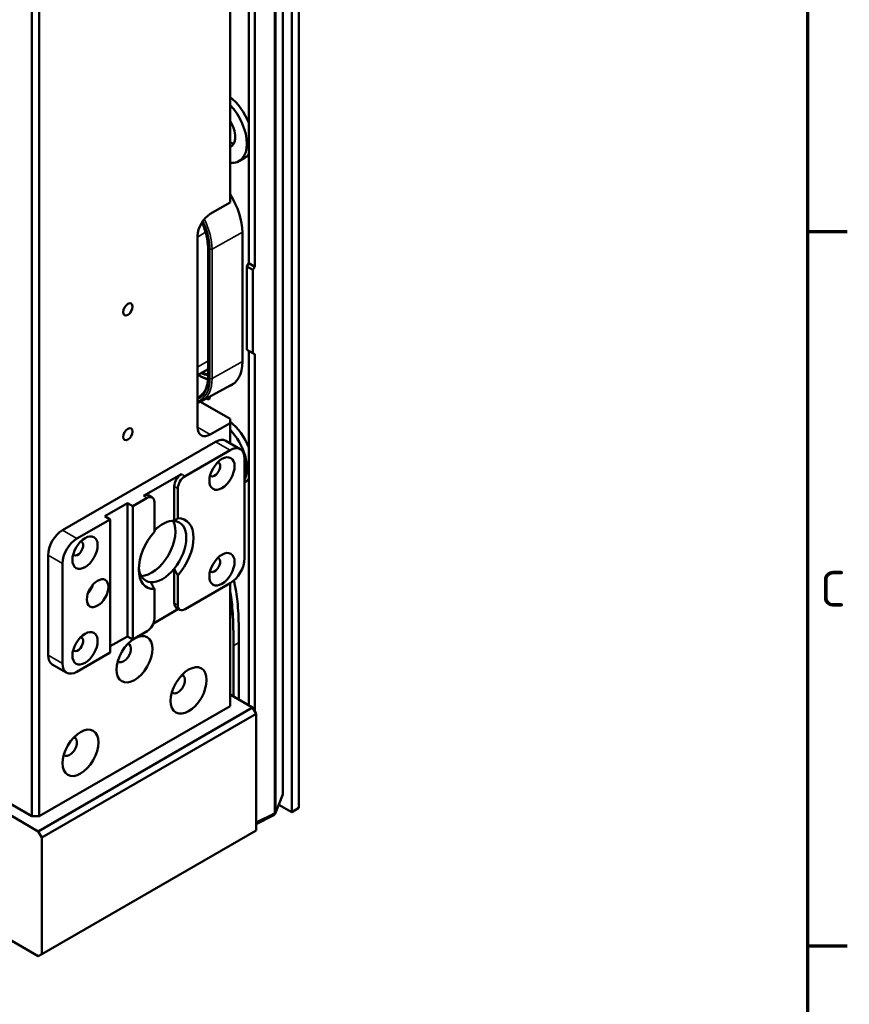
# Model space of a CAD drawing. Header units: millimetres. Extents: x 0 to 2239, y -60 to 841.
# Tile 108 of 151: x 1092 to 1173, y 134 to 231. Entities that reach past the tile are written whole.
import ezdxf

# ---------------------------------------------------------------- set-up
doc = ezdxf.new("R2010")
doc.units = ezdxf.units.MM
doc.layers.get('0').update_dxf_attribs({"lineweight": 25})
for name, color, linetype, lineweight in [('Rahmen (ISO)', 7, 'Continuous', 70), ('Sichtbar (ISO)', 7, 'Continuous', 50), ('Sichtbar schmal (ISO)', 7, 'Continuous', 35)]:
    doc.layers.add(name, color=color, linetype=linetype, lineweight=lineweight)
doc.styles.add('Notiztext (DIN)', font='isocpeur.ttf')

# ---------------------------------------------------------------- blocks, each defined once
blk = doc.blocks.new('Ränder Vorgaberahmen')
at = {"layer": 'Rahmen (ISO)'}
for p, q in [((1169, 210.25), (1172.9, 210.25)), ((1169, 140.167), (1172.9, 140.167))]:
    blk.add_line(p, q, dxfattribs=at)
at = {"layer": 'Rahmen (ISO)', "flags": 128}
blk.add_lwpolyline([(20, 20), (20, 821), (1169, 821), (1169, 20), (20, 20)], dxfattribs=at)
at = {"layer": 'Rahmen (ISO)', "insert": (1170.228, 173.458), "char_height": 3.5, "attachment_point": 7, "style": 'Notiztext (DIN)'}
blk.add_mtext('C', dxfattribs=at)

msp = doc.modelspace()

# ---------------------------------------------------------------- linework, layer by layer
at = {"layer": 'Sichtbar (ISO)'}
for p, q in [((1092.9038, 152.8815), (1092.9038, 331.3881)), ((1093.6109, 152.8815), (1093.6109, 331.0819)), ((1118.395, 153.2898), (1118.395, 255.2906)), ((1119.1021, 153.698), (1119.1021, 255.6989)), ((1117.5376, 155.1449), (1117.5376, 254.4255)), ((1112.3492, 213.0981), (1112.3492, 249.024)), ((1114.1789, 207.1326), (1114.1789, 243.2626)), ((1114.7687, 242.9221), (1114.7687, 206.7921)), ((1113.7558, 217.4593), (1113.2254, 217.1531)), ((1112.3492, 213.0981), (1110.4047, 211.9755)), ((1109.1672, 191.0527), (1109.1672, 209.8322)), ((1113.5531, 197.4714), (1113.5531, 210.1679)), ((1110.1857, 208.6778), (1110.1857, 195.9813)), ((1114.1789, 207.1326), (1114.0021, 206.8264)), ((1114.0021, 198.6615), (1114.0021, 206.8264)), ((1114.0021, 206.8264), (1114.5857, 206.4895)), ((1114.1789, 207.1326), (1114.7687, 206.7921)), ((1114.5857, 206.4895), (1114.7687, 206.7921)), ((1114.5857, 206.4895), (1114.5857, 198.3245)), ((1114.5857, 198.3245), (1114.0021, 198.6615)), ((1114.1789, 163.7664), (1114.1789, 198.5594)), ((1114.7687, 198.2189), (1114.5857, 198.3245)), ((1114.7687, 198.2189), (1114.7687, 163.1837)), ((1110.1857, 196.7474), (1109.1672, 196.1448)), ((1109.5554, 193.606), (1112.7261, 195.3473)), ((1109.4407, 193.5485), (1112.3492, 191.8692)), ((1112.3492, 191.461), (1110.4047, 190.3383)), ((1112.3492, 191.8692), (1112.3492, 191.461)), ((1112.3492, 189.4838), (1112.3492, 191.461)), ((1110.935, 189.6239), (1095.909, 180.9486)), ((1113.3492, 188.9064), (1111.935, 189.7229)), ((1112.3492, 188.8074), (1107.9298, 186.2558)), ((1113.7634, 178.1929), (1113.7634, 187.9909)), ((1103.8639, 184.3166), (1107.5763, 186.4599)), ((1106.8692, 181.8648), (1106.8692, 185.2352)), ((1107.2227, 185.0311), (1107.2227, 182.1203)), ((1100.0456, 182.3162), (1102.273, 183.6022)), ((1102.8033, 183.296), (1102.273, 183.6022)), ((1102.273, 170.5383), (1102.273, 183.6022)), ((1104.2175, 184.1125), (1102.8033, 183.296)), ((1104.7175, 184.162), (1104.3639, 184.3662)), ((1104.9246, 183.7043), (1104.9246, 180.7935)), ((1102.8033, 183.296), (1102.8033, 170.2321)), ((1100.5759, 182.01), (1097.3232, 180.1321)), ((1100.5759, 182.01), (1100.0456, 182.3162)), ((1100.5759, 182.01), (1100.5759, 168.9461)), ((1094.4948, 178.4991), (1094.4948, 168.7011)), ((1095.909, 177.6826), (1095.909, 167.8846)), ((1106.8692, 173.8042), (1106.8692, 177.1746)), ((1107.2227, 176.5109), (1107.2227, 173.6001)), ((1104.9246, 175.1841), (1104.9246, 172.2733)), ((1107.9298, 173.1919), (1112.3492, 175.7434)), ((1112.3492, 163.7001), (1112.3492, 175.7434)), ((1107.2834, 173.2269), (1104.8299, 171.8104)), ((1107.4298, 173.1423), (1107.0763, 173.3465)), ((1102.8033, 170.2321), (1104.2175, 171.0486)), ((1100.5759, 169.5585), (1102.273, 170.5383)), ((1102.8033, 170.2321), (1102.273, 170.5383)), ((1112.6763, 169.6202), (1112.6763, 164.634)), ((1113.2066, 169.9264), (1113.2066, 164.3278)), ((1097.3232, 167.0682), (1100.5759, 168.9461)), ((1096.3232, 166.9691), (1094.909, 167.7856)), ((1112.3492, 164.8228), (1114.5589, 163.547)), ((1114.5589, 163.547), (1093.5225, 151.4016)), ((1112.3492, 163.7001), (1093.6109, 152.8815)), ((1114.9125, 162.9346), (1114.5589, 163.547)), ((1114.9125, 162.9346), (1093.8761, 150.7892)), ((1114.9125, 162.9346), (1114.9125, 151.5037)), ((1092.9038, 152.8815), (1088.3076, 155.5351)), ((1093.5225, 151.4016), (1087.1585, 155.0759)), ((1117.5172, 155.0194), (1116.8198, 153.2146)), ((1117.1309, 154.0196), (1118.395, 153.2898)), ((1119.1021, 153.698), (1118.395, 153.2898)), ((1092.9038, 152.8815), (1093.6109, 152.8815)), ((1114.9125, 152.1164), (1116.5768, 152.9476)), ((1093.5225, 151.4016), (1093.8761, 150.7892)), ((1114.9125, 151.5037), (1093.8761, 139.3583)), ((1093.8761, 150.7892), (1093.8761, 139.3583)), ((1093.5225, 139.1542), (1083.623, 144.8696)), ((1093.8761, 139.3583), (1093.5225, 139.1542))]:
    msp.add_line(p, q, dxfattribs=at)
msp.add_arc((1116.3534, 153.3949), 0.5, 296.538708, 338.871202, dxfattribs=at)
for centre, major_axis, ratio, start_param, end_param in [((1111.8808, 220.7069), (-1.875, 3.2476), 0.5773503, 4.4493056, 5.3201883), ((1111.3504, 220.4007), (1.875, -3.2476), 0.5773503, 5.8839824, 8.2531845), ((1111.3504, 220.4007), (1.0625, -1.8403), 0.5773503, 6.2248872, 7.9122797), ((1112.0929, 220.8293), (1.0625, -1.8403), 0.5773503, 5.6692138, 5.9262611), ((1111.8808, 220.7069), (1.875, -3.2476), 0.5773503, 0, 0.2630833), ((1110.0706, 212.1786), (-2.4625, 4.2652), 0.5773503, 3.9269908, 4.7845111), ((1110.4047, 210.5466), (-0.875, -1.5155), 0.5773503, 3.9269908, 5.4977871), ((1110.0706, 199.482), (2.4625, -4.2652), 0.5773503, 6.1766777, 7.0685835), ((1110.0706, 194.1952), (0.2188, -0.3789), 0.5773503, 5.3608105, 7.1808743), ((1111.8808, 188.8635), (-1.875, 3.2476), 0.5773503, 4.4493056, 5.3201883), ((1110.4047, 191.7672), (-0.875, -1.5155), 0.5773503, 5.4977871, 7.0685835), ((1111.3504, 188.5573), (1.875, -3.2476), 0.5773503, 0.3578859, 1.9699992), ((1110.935, 187.9909), (1, 1.7321), 0.5773503, 0, 0.7853982), ((1112.3492, 187.1744), (1, 1.7321), 0.5773503, 5.4977871, 7.0685835), ((1110.8466, 186.9192), (-0.375, -0.6495), 0.5773503, 6.0452442, 9.6627191), ((1107.5763, 185.6434), (-0.5, -0.866), 0.5773503, 3.9269908, 5.4977871), ((1107.9298, 185.4393), (0.5, 0.866), 0.5773503, 0.7853982, 2.3561945), ((1111.8808, 188.8635), (1.875, -3.2476), 0.5773503, 0.0041, 0.2630833), ((1103.8639, 183.5001), (0.5, 0.866), 0.5773503, 0, 0.7853982), ((1104.2175, 183.296), (0.5, 0.866), 0.5773503, 5.4977871, 7.0685835), ((1104.6594, 179.4687), (1.65, 2.8579), 0.5773503, 3.4688131, 5.9559649), ((1105.7201, 178.8563), (1.65, 2.8579), 0.5773503, 0.2705253, 1.1332819), ((1105.7201, 178.8563), (1.65, 2.8579), 0.5773503, 4.4418637, 6.5537106), ((1106.0737, 178.6522), (1.9, 3.2909), 0.5773503, 4.3688619, 6.6267124), ((1095.909, 179.3156), (-1, -1.7321), 0.5773503, 3.9269908, 5.4977871), ((1106.0737, 178.6522), (-1.9, -3.2909), 0.5773503, 4.3688619, 6.6267124), ((1097.3232, 178.4991), (1, 1.7321), 0.5773503, 0.7853982, 2.3561945), ((1097.4116, 179.1625), (-0.375, -0.6495), 0.5773503, 6.0452442, 9.6627191), ((1110.8466, 177.5295), (-0.375, -0.6495), 0.5773503, 6.0452442, 9.6627191), ((1112.3492, 177.3764), (-1, -1.7321), 0.5773503, 0.7853982, 2.3561945), ((1105.7201, 178.8563), (-1.65, -2.8579), 0.5773503, 5.5709358, 6.5537106), ((1105.7201, 178.8563), (-1.65, -2.8579), 0.5773503, 0.2705253, 1.3002711), ((1097.9419, 175.5903), (-0.75, -1.299), 0.5773503, 1.2309594, 1.9106332), ((1111.3504, 173.8604), (0.825, -1.4289), 0.5773503, 0.2422012, 1.3285952), ((1107.5763, 174.2125), (-0.5, -0.866), 0.5773503, 5.4977871, 6.2831853), ((1107.9298, 174.0084), (-0.5, -0.866), 0.5773503, 5.4977871, 7.0685835), ((1104.2175, 171.8651), (-0.5, -0.866), 0.5773503, 0.7853982, 2.3561945), ((1097.4116, 169.7728), (-0.375, -0.6495), 0.5773503, 6.0452442, 9.6627191), ((1101.9194, 168.9053), (-0.5, -0.866), 0.5773503, 6.1054747, 9.6024886), ((1095.909, 169.5176), (-1, -1.7321), 0.5773503, 5.4977871, 6.2831853), ((1097.3232, 168.7011), (-1, -1.7321), 0.5773503, 5.4977871, 7.0685835), ((1107.2227, 165.8434), (-0.5, -0.866), 0.5773503, 6.1054747, 9.6024886), ((1096.6161, 159.7197), (-0.5, -0.866), 0.5773503, 6.1054747, 9.6024886), ((1117.1477, 155.4502), (0.2993, -0.5184), 0.4822712, 0.3707652, 0.6959086)]:
    msp.add_ellipse(centre, major_axis=major_axis, ratio=ratio, start_param=start_param, end_param=end_param, dxfattribs=at)
for centre, major_axis in [((1102.326, 202.6164), (0.325, 0.5629)), ((1102.326, 190.3689), (0.325, 0.5629)), ((1111.5537, 186.511), (0.875, 1.5155)), ((1098.1187, 178.7543), (0.875, 1.5155)), ((1111.5537, 177.1213), (-0.875, -1.5155)), ((1099.3561, 174.7738), (-0.75, -1.299)), ((1098.1187, 169.3645), (-0.875, -1.5155)), ((1102.9801, 168.2929), (1.25, 2.1651)), ((1108.2834, 165.231), (-1.25, -2.1651)), ((1097.6768, 159.1073), (1.25, 2.1651))]:
    msp.add_ellipse(centre, major_axis=major_axis, ratio=0.5773503, dxfattribs=at)
for points, knots in [([(1110.1857, 208.6778), (1110.1857, 209.0468), (1110.135, 209.4481), (1109.935, 210.2747), (1109.7854, 210.6999), (1109.59, 211.1228), (1109.5862, 211.1311), (1109.5823, 211.1394)], [1.57079633, 1.57079633, 1.57079633, 1.57079633, 1.88491174, 1.88491174, 2.19985606, 2.19985606, 2.20617688, 2.20617688, 2.20617688, 2.20617688]), ([(1109.2247, 196.1787), (1109.3204, 196.1168), (1109.4166, 196.0605), (1109.7373, 195.8935), (1109.9618, 195.81), (1110.1797, 195.7634)], [6.22235939, 6.22235939, 6.22235939, 6.22235939, 6.33212031, 6.33212031, 6.58820216, 6.58820216, 6.58820216, 6.58820216]), ([(1109.3339, 194.0627), (1109.4393, 194.1235), (1109.5364, 194.1987), (1109.713, 194.3773), (1109.7924, 194.4809), (1109.9312, 194.7153), (1109.9905, 194.8461), (1110.0868, 195.1327), (1110.1237, 195.2883), (1110.1732, 195.6204), (1110.1857, 195.7968), (1110.1857, 195.9813)], [0.78539816, 0.78539816, 0.78539816, 0.78539816, 0.9424778, 0.9424778, 1.09955743, 1.09955743, 1.25663706, 1.25663706, 1.41371669, 1.41371669, 1.57079633, 1.57079633, 1.57079633, 1.57079633]), ([(1109.1672, 193.4504), (1109.2285, 193.4669), (1109.2885, 193.4865), (1109.4187, 193.5368), (1109.4883, 193.5692), (1109.5554, 193.606)], [6.91563996, 6.91563996, 6.91563996, 6.91563996, 6.97878331, 6.97878331, 7.05624056, 7.05624056, 7.05624056, 7.05624056]), ([(1113.2066, 169.9264), (1113.2066, 170.5431), (1113.2075, 171.1595), (1113.1949, 171.7833), (1113.1885, 172.0989), (1113.1787, 172.4164), (1113.1632, 172.7369), (1113.1435, 173.1421), (1113.1146, 173.5521), (1113.0703, 173.9688), (1113.0367, 174.2847), (1112.9942, 174.6044), (1112.9401, 174.928), (1112.9044, 175.1414), (1112.8637, 175.3565), (1112.8173, 175.5731), (1112.7861, 175.7185), (1112.7524, 175.8646), (1112.7161, 176.0112)], [0, 0, 0, 0, 0.07209938, 0.07209938, 0.07209938, 0.10857894, 0.10857894, 0.10857894, 0.15469346, 0.15469346, 0.15469346, 0.18964252, 0.18964252, 0.18964252, 0.21268608, 0.21268608, 0.21268608, 0.22816179, 0.22816179, 0.22816179, 0.22816179]), ([(1112.3492, 174.9598), (1112.3709, 174.8467), (1112.391, 174.734), (1112.4098, 174.6218), (1112.4639, 174.2982), (1112.5064, 173.9785), (1112.54, 173.6626), (1112.5843, 173.2459), (1112.6132, 172.8359), (1112.6328, 172.4308), (1112.6484, 172.1102), (1112.6582, 171.7927), (1112.6645, 171.4771), (1112.6771, 170.8533), (1112.6763, 170.237), (1112.6763, 169.6202)], [0.79824301, 0.79824301, 0.79824301, 0.79824301, 0.81035748, 0.81035748, 0.81035748, 0.84530654, 0.84530654, 0.84530654, 0.89142106, 0.89142106, 0.89142106, 0.92790062, 0.92790062, 0.92790062, 1, 1, 1, 1])]:
    msp.add_open_spline(points, degree=3, knots=knots, dxfattribs=at)
for points, weights in [([(1106.8692, 181.8648), (1107.0302, 181.9855), (1107.2227, 182.1203)], [1.01437217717, 1.01637057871, 1.0119729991]), ([(1107.2227, 176.5109), (1107.0302, 176.868), (1106.8692, 177.1746)], [1.0119729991, 1.01637057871, 1.01437217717]), ([(1104.5711, 175.8478), (1104.7321, 175.5412), (1104.9246, 175.1841)], [1.01437217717, 1.01637057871, 1.0119729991])]:
    msp.add_rational_spline(points, weights, degree=2, dxfattribs=at)
at = {"layer": 'Sichtbar schmal (ISO)'}
for p, q in [((1116.6944, 153.1837), (1116.6944, 253.9008)), ((1116.8231, 254.0129), (1116.8231, 153.2959)), ((1109.9508, 210.1736), (1109.1672, 209.7132)), ((1113.553, 210.1854), (1110.586, 208.5312)), ((1110.2297, 208.6166), (1110.2297, 195.9201)), ((1110.3758, 195.8357), (1110.3758, 208.5323)), ((1110.586, 208.5312), (1110.586, 195.8347)), ((1109.1672, 196.9555), (1110.1857, 197.5539)), ((1110.586, 195.8347), (1113.5531, 197.4889)), ((1109.1672, 191.0527), (1110.4047, 190.3383)), ((1112.3492, 188.8074), (1110.935, 189.6239)), ((1107.5763, 186.4599), (1107.9298, 186.2558)), ((1107.2227, 185.0311), (1106.8692, 185.2352)), ((1104.2175, 184.1125), (1103.8639, 184.3166)), ((1095.909, 180.9486), (1097.3232, 180.1321)), ((1095.909, 177.6826), (1094.4948, 178.4991)), ((1106.8692, 173.8042), (1107.2227, 173.6001)), ((1113.2066, 169.9264), (1112.6763, 169.6202)), ((1094.4948, 168.7011), (1095.909, 167.8846)), ((1117.5376, 155.1449), (1116.8231, 153.2959)), ((1116.6944, 153.1837), (1114.9125, 152.2938))]:
    msp.add_line(p, q, dxfattribs=at)
for centre, major_axis, ratio, start_param, end_param in [((1107.0654, 210.4435), (-2.2375, 3.8755), 0.5773503, 3.9269908, 4.5688103), ((1107.0654, 210.4435), (2.3408, -4.0544), 0.5773503, 0.7853982, 1.4468006), ((1107.1696, 210.5037), (2.4158, -4.1843), 0.5773503, 0.7853982, 1.469053), ((1110.3357, 208.6778), (-0.15, 0), 0.5773503, 0, 0.7853982), ((1110.4818, 208.5935), (-0.15, 0), 0.5773503, 0.7853982, 2.3387412), ((1109.3635, 199.0738), (-1.8046, 3.1257), 0.5773503, 2.3122116, 2.6827017), ((1109.3635, 199.0738), (1.6204, -2.8065), 0.5773503, 5.5621752, 5.8648008), ((1109.4329, 199.1139), (1.5704, -2.72), 0.5773503, 5.59828, 5.8436078), ((1107.0654, 197.747), (2.2375, -3.8755), 0.5773503, 6.2242716, 7.0685835), ((1107.0654, 197.747), (2.3408, -4.0544), 0.5773503, 6.1857096, 7.0685835), ((1107.1696, 197.8072), (2.4158, -4.1843), 0.5773503, 6.2708424, 7.0685835), ((1110.3357, 195.9813), (-0.15, 0), 0.5773503, 0, 0.7853982), ((1110.4818, 195.897), (0.15, 0), 0.5773503, 3.9269908, 5.4803339), ((1107.1714, 197.8082), (2.1625, -3.7456), 0.5773503, 6.2087995, 6.2831853), ((1116.3534, 153.3949), (0.2234, -0.4473), 0.5766475, 0, 0.8196533), ((1116.3534, 153.3949), (0.5, 0), 0.5773503, 5.4628806, 5.9333605), ((1116.3534, 153.3949), (0.4664, -0.1802), 0.4822712, 0, 0.3251433)]:
    msp.add_ellipse(centre, major_axis=major_axis, ratio=ratio, start_param=start_param, end_param=end_param, dxfattribs=at)

# ---------------------------------------------------------------- block references
msp.add_blockref('Ränder Vorgaberahmen', (0, 0))

doc.saveas('drawing.dxf')
